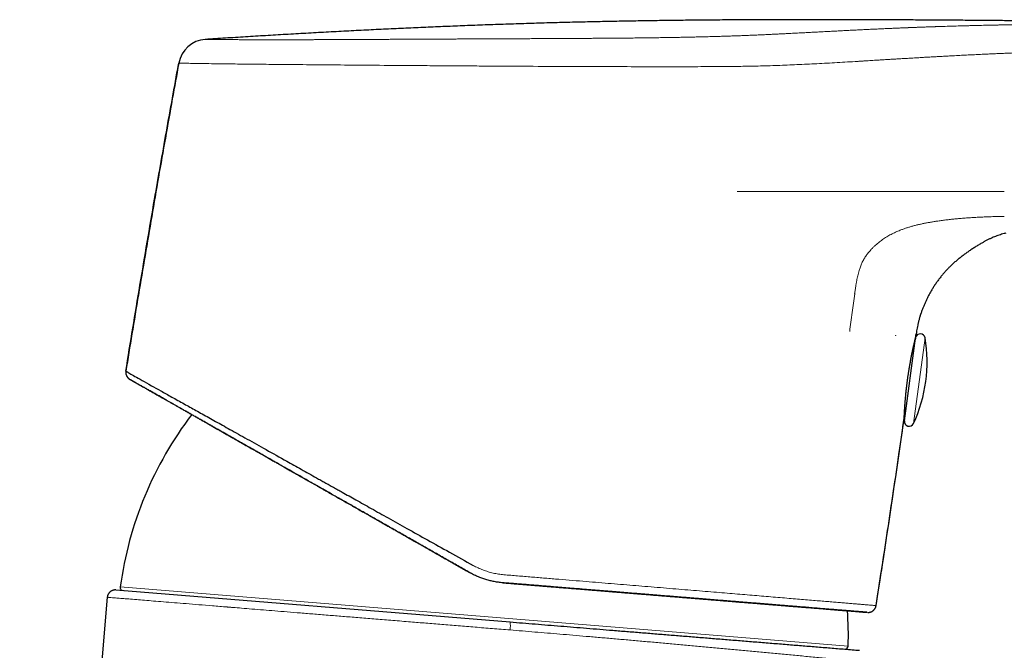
# Model space of a CAD drawing. Header units: millimetres. Extents: x 8 to 532, y 12 to 403.
# Tile 44 of 45: x 399 to 460, y 364 to 403. Entities that reach past the tile are written whole.
import ezdxf

# ---------------------------------------------------------------- set-up
doc = ezdxf.new("R2010")
doc.units = ezdxf.units.MM

msp = doc.modelspace()

# ---------------------------------------------------------------- linework, layer by layer
at = {"color": 7, "linetype": 'Continuous', "lineweight": 30}
for p, q in [((410.089, 401.917), (410.089, 401.917)), ((408.417, 400.351), (408.434, 400.443)), ((454.648, 384.65), (454.707, 384.833)), ((453.669, 378.116), (454.363, 383.285)), ((454.37, 383.313), (454.377, 383.36)), ((454.379, 383.36), (454.376, 383.361)), ((454.379, 383.36), (454.376, 383.341)), ((454.379, 383.36), (454.388, 383.43)), ((405.37, 380.711), (405.37, 380.711)), ((405.37, 380.711), (405.375, 380.708)), ((405.379, 380.705), (405.38, 380.705)), ((405.389, 380.7), (405.384, 380.703)), ((405.402, 380.693), (405.408, 380.69)), ((403.978, 367.108), (398.516, 304.683)), ((404.516, 367.562), (429.089, 365.566)), ((451.904, 366.578), (451.907, 366.597)), ((451.366, 366.164), (451.362, 366.165)), ((451.384, 366.163), (451.384, 366.164)), ((451.39, 366.163), (451.389, 366.163))]:
    msp.add_line(p, q, dxfattribs=at)
at = {"color": 8, "linetype": 'Continuous', "lineweight": 0}
for p, q in [((454.708, 384.837), (454.66, 384.689)), ((454.238, 377.949), (454.956, 383.296)), ((454.389, 383.43), (454.379, 383.36)), ((454.379, 383.36), (454.379, 383.36)), ((405.133, 381.22), (405.133, 381.177)), ((405.271, 380.791), (405.379, 380.705)), ((450.169, 364.065), (404.783, 367.752))]:
    msp.add_line(p, q, dxfattribs=at)
at = {"color": 7, "linetype": 'Continuous', "lineweight": 30, "flags": 128}
msp.add_lwpolyline([(454.375, 383.338), (454.374, 383.334), (454.37, 383.322)], dxfattribs=at)
at = {"color": 7, "linetype": 'Continuous', "lineweight": 30}
for centre, radius, start, end in [((410.205, 400.121), 1.8, 93.69744, 169.69847), ((446.087, 381.765), 9, 334.91406, 9.79725), ((454.046, 383.18), 0.3, 328.2671, 352.35566), ((454.66, 383.245), 0.3, 9.79725, 161.33935), ((427.377, 364.687), 22.8, 142.68898, 172.27464), ((-536.163, 520.552), 999.997, 351.143079, 351.819968), ((453.391, 378.301), 0.3, 352.35566, 23.58816), ((453.966, 378.076), 0.3, 172.35566, 334.91406), ((404.981, 367.725), 0.2, 172.31227, 265.35566), ((427.377, 364.687), 22.8, 358.43662, 3.96966), ((449.969, 364.07), 0.2, 265.35566, 358.39905)]:
    msp.add_arc(centre, radius, start, end, dxfattribs=at)
at = {"color": 8, "linetype": 'Continuous', "lineweight": 0}
msp.add_arc((427.325, 365.332), 1.78, 351.34561, 7.54532, dxfattribs=at)
at = {"color": 7, "linetype": 'Continuous', "lineweight": 30}
for points, knots in [([(516.443, 402.982), (516.203, 402.982), (515.493, 402.981), (514.31, 402.98), (512.893, 402.978), (511.469, 402.976), (510.037, 402.973), (508.626, 402.971), (507.236, 402.968), (505.866, 402.965), (504.489, 402.961), (503.104, 402.958), (501.79, 402.955), (500.548, 402.952), (499.377, 402.949), (498.2, 402.947), (497.017, 402.944), (495.829, 402.942), (494.657, 402.94), (493.502, 402.938), (492.364, 402.936), (491.22, 402.935), (490.07, 402.934), (488.948, 402.933), (487.856, 402.933), (486.793, 402.933), (485.725, 402.934), (484.65, 402.934), (483.57, 402.936), (482.483, 402.937), (481.42, 402.939), (480.382, 402.942), (479.368, 402.945), (478.348, 402.948), (477.322, 402.952), (476.29, 402.957), (475.252, 402.962), (474.207, 402.968), (473.155, 402.974), (472.096, 402.981), (471.03, 402.989), (469.956, 402.997), (468.896, 403.006), (467.851, 403.015), (466.819, 403.024), (465.781, 403.034), (464.737, 403.044), (463.682, 403.053), (462.616, 403.063), (461.54, 403.073), (460.457, 403.083), (459.368, 403.093), (458.273, 403.102), (457.172, 403.11), (456.064, 403.119), (454.933, 403.126), (453.778, 403.133), (452.598, 403.139), (451.412, 403.144), (450.22, 403.147), (449.022, 403.15), (447.817, 403.151), (446.606, 403.15), (445.39, 403.147), (444.168, 403.142), (442.939, 403.135), (441.706, 403.126), (440.49, 403.115), (439.294, 403.101), (438.116, 403.086), (436.934, 403.067), (435.747, 403.046), (434.532, 403.022), (433.289, 402.993), (432.017, 402.961), (430.741, 402.925), (429.461, 402.885), (428.175, 402.842), (426.91, 402.795), (425.665, 402.747), (424.44, 402.697), (423.21, 402.643), (421.976, 402.587), (420.737, 402.527), (419.494, 402.465), (418.245, 402.4), (416.991, 402.332), (415.732, 402.262), (414.475, 402.189), (413.221, 402.114), (411.968, 402.037), (410.924, 401.971), (410.298, 401.931), (410.092, 401.917)], [0, 0, 0, 0, 0.006777, 0.020034, 0.033355, 0.046742, 0.060196, 0.073719, 0.086533, 0.099411, 0.112356, 0.125368, 0.13845, 0.149407, 0.160415, 0.171477, 0.182593, 0.193765, 0.204994, 0.215637, 0.226335, 0.237089, 0.247901, 0.258773, 0.26871, 0.2787, 0.288744, 0.298844, 0.309001, 0.319217, 0.329494, 0.33897, 0.3485, 0.358086, 0.367728, 0.37743, 0.387193, 0.397017, 0.406905, 0.41686, 0.426881, 0.436971, 0.447128, 0.456767, 0.466466, 0.476224, 0.486042, 0.495918, 0.505977, 0.516095, 0.526273, 0.53651, 0.546805, 0.557158, 0.567569, 0.578036, 0.589062, 0.60015, 0.611298, 0.622505, 0.633771, 0.645094, 0.656475, 0.667911, 0.679402, 0.690947, 0.702544, 0.714193, 0.725222, 0.736294, 0.747409, 0.758565, 0.769761, 0.781677, 0.793636, 0.805636, 0.81768, 0.829768, 0.841902, 0.853384, 0.864909, 0.876478, 0.888091, 0.899749, 0.911455, 0.923208, 0.935011, 0.946864, 0.95877, 0.970514, 0.982312, 0.994164, 1, 1, 1, 1]), ([(405.133, 381.22), (405.278, 382.114), (405.569, 383.902), (406.014, 386.583), (406.466, 389.263), (406.892, 391.75), (407.291, 394.045), (407.662, 396.148), (408.037, 398.25), (408.29, 399.651), (408.417, 400.351)], [0, 0, 0, 0, 0.140003, 0.280007, 0.420009, 0.560009, 0.670008, 0.780006, 0.890003, 1, 1, 1, 1]), ([(408.436, 400.443), (408.301, 399.697), (408.019, 398.138), (407.596, 395.764), (407.167, 393.321), (406.744, 390.877), (406.328, 388.432), (405.917, 385.987), (405.519, 383.581), (405.26, 381.99), (405.135, 381.215)], [0, 0, 0, 0, 0.116586, 0.243697, 0.37081, 0.497923, 0.625039, 0.752156, 0.879273, 1, 1, 1, 1]), ([(459.994, 389.825), (459.957, 389.816), (459.868, 389.795), (459.729, 389.756), (459.578, 389.709), (459.429, 389.657), (459.282, 389.602), (459.131, 389.538), (458.975, 389.465), (458.814, 389.384), (458.656, 389.299), (458.479, 389.2), (458.285, 389.085), (458.074, 388.954), (457.868, 388.82), (457.667, 388.683), (457.47, 388.543), (457.279, 388.401), (457.093, 388.255), (456.912, 388.106), (456.738, 387.953), (456.571, 387.796), (456.411, 387.637), (456.258, 387.476), (456.112, 387.31), (455.968, 387.138), (455.826, 386.957), (455.688, 386.769), (455.557, 386.578), (455.434, 386.384), (455.317, 386.188), (455.209, 385.995), (455.11, 385.803), (455.019, 385.615), (454.934, 385.425), (454.855, 385.235), (454.782, 385.045), (454.733, 384.912), (454.71, 384.842), (454.708, 384.837)], [0, 0, 0, 0, 0.015208, 0.036378, 0.057396, 0.07826, 0.098968, 0.119532, 0.143599, 0.16749, 0.191194, 0.214705, 0.247956, 0.280839, 0.313389, 0.345623, 0.377548, 0.409162, 0.440469, 0.471477, 0.502203, 0.532665, 0.562343, 0.591794, 0.621033, 0.650072, 0.681211, 0.712123, 0.742803, 0.773241, 0.803428, 0.833356, 0.86133, 0.889062, 0.916556, 0.943813, 0.970834, 0.997617, 1, 1, 1, 1]), ([(454.66, 384.689), (454.657, 384.68), (454.634, 384.609), (454.595, 384.474), (454.545, 384.284), (454.502, 384.096), (454.465, 383.909), (454.433, 383.725), (454.408, 383.565), (454.394, 383.467), (454.389, 383.43)], [0, 0, 0, 0, 0.020658, 0.174534, 0.326846, 0.477588, 0.624131, 0.769188, 0.912722, 1, 1, 1, 1]), ([(453.66, 378.268), (453.66, 378.269), (453.66, 378.269), (453.66, 378.276), (453.661, 378.286), (453.661, 378.302), (453.662, 378.323), (453.663, 378.349), (453.664, 378.381), (453.666, 378.418), (453.667, 378.449), (453.668, 378.468), (453.668, 378.473), (453.669, 378.479), (453.669, 378.484), (453.669, 378.49), (453.669, 378.496), (453.67, 378.509), (453.671, 378.53), (453.673, 378.56), (453.674, 378.59), (453.676, 378.621), (453.678, 378.655), (453.68, 378.691), (453.682, 378.73), (453.684, 378.771), (453.686, 378.81), (453.688, 378.845), (453.69, 378.877), (453.692, 378.905), (453.694, 378.93), (453.695, 378.952), (453.696, 378.972), (453.697, 378.989), (453.698, 379.003), (453.698, 379.011), (453.699, 379.015), (453.699, 379.016), (453.699, 379.016), (453.699, 379.016), (453.699, 379.017), (453.699, 379.018), (453.699, 379.021), (453.699, 379.025), (453.7, 379.031), (453.701, 379.044), (453.702, 379.065), (453.705, 379.104), (453.709, 379.156), (453.713, 379.215), (453.718, 379.287), (453.725, 379.375), (453.734, 379.474), (453.742, 379.57), (453.75, 379.662), (453.759, 379.752), (453.766, 379.826), (453.772, 379.884), (453.777, 379.926), (453.781, 379.968), (453.786, 380.011), (453.79, 380.054), (453.795, 380.097), (453.803, 380.165), (453.814, 380.259), (453.828, 380.375), (453.842, 380.488), (453.856, 380.596), (453.87, 380.704), (453.883, 380.8), (453.895, 380.884), (453.906, 380.957), (453.917, 381.03), (453.928, 381.105), (453.94, 381.181), (453.952, 381.258), (453.967, 381.346), (453.983, 381.446), (454.002, 381.556), (454.021, 381.667), (454.035, 381.744), (454.043, 381.789), (454.045, 381.8), (454.047, 381.811), (454.049, 381.823), (454.052, 381.835), (454.057, 381.864), (454.065, 381.908), (454.076, 381.968), (454.087, 382.021), (454.096, 382.067), (454.103, 382.107), (454.111, 382.147), (454.12, 382.19), (454.128, 382.234), (454.139, 382.286), (454.15, 382.342), (454.162, 382.399), (454.173, 382.45), (454.182, 382.494), (454.19, 382.531), (454.197, 382.563), (454.202, 382.586), (454.205, 382.601), (454.207, 382.611), (454.21, 382.621), (454.212, 382.63), (454.214, 382.64), (454.216, 382.649), (454.218, 382.659), (454.223, 382.684), (454.232, 382.723), (454.243, 382.772), (454.254, 382.82), (454.264, 382.867), (454.275, 382.914), (454.286, 382.962), (454.297, 383.009), (454.308, 383.056), (454.318, 383.098), (454.325, 383.127), (454.33, 383.146), (454.333, 383.157), (454.335, 383.168), (454.338, 383.178), (454.34, 383.188), (454.343, 383.202), (454.347, 383.219), (454.353, 383.244), (454.359, 383.269), (454.365, 383.291), (454.367, 383.301), (454.368, 383.305)], [0, 0, 0, 0, 0.013084, 0.026551, 0.040401, 0.054633, 0.069249, 0.083977, 0.099074, 0.114541, 0.130378, 0.132203, 0.134015, 0.135815, 0.137601, 0.139375, 0.141136, 0.142884, 0.152268, 0.160318, 0.168058, 0.176868, 0.185239, 0.19317, 0.203103, 0.212248, 0.220605, 0.228173, 0.23437, 0.239915, 0.244809, 0.249051, 0.252641, 0.256214, 0.258768, 0.260304, 0.260691, 0.260788, 0.260813, 0.26082, 0.260822, 0.261269, 0.26162, 0.262247, 0.263364, 0.265353, 0.26889, 0.275157, 0.286189, 0.295868, 0.305385, 0.321979, 0.338058, 0.35198, 0.365493, 0.378596, 0.391289, 0.397189, 0.403083, 0.408972, 0.414856, 0.420735, 0.426608, 0.432477, 0.448588, 0.464661, 0.47898, 0.49327, 0.50753, 0.521761, 0.531084, 0.540599, 0.550309, 0.560212, 0.570309, 0.580599, 0.591083, 0.605815, 0.620913, 0.636378, 0.652211, 0.653802, 0.65543, 0.657094, 0.658796, 0.660535, 0.662311, 0.671179, 0.67979, 0.689055, 0.694881, 0.700939, 0.707228, 0.71375, 0.720932, 0.72838, 0.73899, 0.748646, 0.757347, 0.765093, 0.771884, 0.77772, 0.782602, 0.784475, 0.786342, 0.788202, 0.790055, 0.791902, 0.793742, 0.795575, 0.797401, 0.808725, 0.818611, 0.828285, 0.839524, 0.850462, 0.861099, 0.874874, 0.88811, 0.900806, 0.912964, 0.916956, 0.920939, 0.924912, 0.928874, 0.932827, 0.936769, 0.946023, 0.95522, 0.971506, 0.987617, 1, 1, 1, 1]), ([(454.362, 383.278), (454.359, 383.267), (454.354, 383.245), (454.342, 383.197), (454.333, 383.158), (454.327, 383.135), (454.327, 383.134)], [0, 0, 0, 0, 0.312128, 0.648715, 0.989519, 1, 1, 1, 1]), ([(454.383, 383.395), (454.39, 383.441), (454.396, 383.489), (454.404, 383.537), (454.404, 383.538)], [0, 0, 0, 0, 0.980032, 1, 1, 1, 1]), ([(405.138, 381.221), (405.136, 381.208), (405.132, 381.181), (405.13, 381.143), (405.132, 381.101), (405.136, 381.057), (405.145, 381.016), (405.155, 380.984), (405.164, 380.958), (405.173, 380.935), (405.184, 380.913), (405.198, 380.886), (405.218, 380.855), (405.243, 380.822), (405.268, 380.793), (405.292, 380.771), (405.307, 380.757), (405.317, 380.748), (405.323, 380.744), (405.33, 380.739), (405.338, 380.733), (405.348, 380.726), (405.36, 380.718), (405.368, 380.712), (405.372, 380.71)], [0, 0, 0, 0, 0.063521, 0.124036, 0.181132, 0.259704, 0.329075, 0.377457, 0.419269, 0.456605, 0.49447, 0.533031, 0.598782, 0.66626, 0.731563, 0.776363, 0.817577, 0.827597, 0.839809, 0.855575, 0.87546, 0.908821, 0.950288, 1, 1, 1, 1]), ([(405.149, 381.21), (405.159, 381.205), (405.182, 381.191), (405.364, 381.084), (405.678, 380.904), (406.127, 380.648), (406.676, 380.339), (407.303, 379.989), (407.984, 379.61), (408.609, 379.263), (409.126, 378.976), (409.502, 378.767), (409.894, 378.549), (410.303, 378.321), (410.728, 378.085), (411.168, 377.838), (411.813, 377.478), (412.702, 376.979), (413.881, 376.318), (415.015, 375.683), (416.073, 375.091), (416.788, 374.691), (417.283, 374.414), (417.545, 374.268), (417.809, 374.12), (418.076, 373.971), (418.347, 373.819), (418.811, 373.56), (419.503, 373.171), (420.46, 372.634), (421.522, 372.038), (422.69, 371.384), (423.964, 370.673), (425.342, 369.903), (426.299, 369.369), (426.793, 369.092)], [0, 0, 0, 0, 0.03551, 0.083868, 0.132798, 0.182329, 0.232498, 0.274827, 0.317638, 0.360936, 0.379646, 0.398449, 0.417348, 0.436345, 0.455444, 0.474648, 0.493959, 0.537328, 0.582423, 0.629257, 0.661132, 0.693779, 0.702458, 0.711191, 0.719978, 0.728819, 0.737714, 0.746663, 0.774338, 0.804861, 0.838227, 0.874429, 0.913454, 0.955305, 1, 1, 1, 1]), ([(405.389, 380.7), (405.39, 380.699), (405.392, 380.698), (405.396, 380.696), (405.399, 380.694)], [0, 0, 0, 0, 0.449207, 1, 1, 1, 1]), ([(405.403, 380.692), (405.408, 380.689), (405.419, 380.683), (405.438, 380.672), (405.46, 380.659), (405.485, 380.645), (405.512, 380.63), (405.54, 380.614), (405.569, 380.597), (405.599, 380.58), (405.631, 380.563), (405.663, 380.544), (405.697, 380.525), (405.734, 380.504), (405.774, 380.481), (405.818, 380.456), (405.862, 380.431), (405.907, 380.405), (405.95, 380.381), (405.989, 380.358), (406.026, 380.338), (406.063, 380.317), (406.101, 380.295), (406.158, 380.262), (406.237, 380.217), (406.341, 380.158), (406.45, 380.096), (406.565, 380.031), (406.685, 379.962), (406.808, 379.892), (406.934, 379.821), (407.062, 379.748), (407.195, 379.672), (407.333, 379.594), (407.476, 379.512), (407.624, 379.428), (407.778, 379.34), (407.936, 379.251), (408.098, 379.158), (408.265, 379.063), (408.435, 378.966), (408.616, 378.864), (408.807, 378.755), (409.009, 378.64), (409.215, 378.523), (409.426, 378.402), (409.63, 378.286), (409.827, 378.174), (410.017, 378.066), (410.212, 377.955), (410.412, 377.842), (410.617, 377.725), (410.824, 377.607), (411.031, 377.489), (411.239, 377.371), (411.452, 377.249), (411.67, 377.126), (411.86, 377.017), (412.021, 376.926), (412.151, 376.852), (412.282, 376.777), (412.416, 376.701), (412.55, 376.625), (412.686, 376.548), (412.82, 376.471), (412.964, 376.389), (413.117, 376.302), (413.278, 376.211), (413.435, 376.121), (413.588, 376.034), (413.738, 375.948), (413.884, 375.865), (414.026, 375.785), (414.164, 375.706), (414.298, 375.63), (414.419, 375.561), (414.527, 375.5), (414.623, 375.445), (414.716, 375.392), (414.806, 375.341), (414.897, 375.289), (414.991, 375.236), (415.091, 375.179), (415.195, 375.12), (415.303, 375.058), (415.416, 374.994), (415.532, 374.928), (415.65, 374.861), (415.769, 374.793), (415.893, 374.723), (416.021, 374.65), (416.153, 374.574), (416.29, 374.497), (416.431, 374.416), (416.577, 374.333), (416.726, 374.248), (416.88, 374.161), (417.037, 374.072), (417.197, 373.98), (417.362, 373.887), (417.578, 373.764), (417.845, 373.612), (418.162, 373.431), (418.479, 373.251), (418.796, 373.07), (419.113, 372.89), (419.429, 372.711), (419.736, 372.536), (420.034, 372.366), (420.323, 372.202), (420.611, 372.039), (420.898, 371.875), (421.185, 371.712), (421.446, 371.564), (421.683, 371.43), (421.898, 371.307), (422.119, 371.182), (422.347, 371.052), (422.581, 370.919), (422.817, 370.785), (423.054, 370.65), (423.293, 370.514), (423.537, 370.376), (423.786, 370.234), (424.042, 370.088), (424.302, 369.94), (424.569, 369.788), (424.841, 369.633), (425.119, 369.475), (425.4, 369.315), (425.685, 369.153), (425.973, 368.988), (426.267, 368.821), (426.464, 368.709), (426.564, 368.652)], [0, 0, 0, 0, 0.008168, 0.016171, 0.024011, 0.031687, 0.0392, 0.046549, 0.053142, 0.059598, 0.065916, 0.072097, 0.078141, 0.084047, 0.090953, 0.097661, 0.104171, 0.110483, 0.116596, 0.12126, 0.125814, 0.130351, 0.134888, 0.139423, 0.150352, 0.161274, 0.172189, 0.183096, 0.193994, 0.204881, 0.215136, 0.22538, 0.235614, 0.245839, 0.256054, 0.266428, 0.276776, 0.2871, 0.297402, 0.307684, 0.317946, 0.328191, 0.339442, 0.350677, 0.361894, 0.373092, 0.384271, 0.393653, 0.40313, 0.412699, 0.422357, 0.432103, 0.441938, 0.451291, 0.460721, 0.470228, 0.479813, 0.489474, 0.494987, 0.500524, 0.506088, 0.511679, 0.517296, 0.522931, 0.528476, 0.533904, 0.540559, 0.547027, 0.55331, 0.559405, 0.565313, 0.571033, 0.576566, 0.581909, 0.587065, 0.592031, 0.5958, 0.599453, 0.602988, 0.606407, 0.609713, 0.613284, 0.617009, 0.620891, 0.624928, 0.62912, 0.633468, 0.63771, 0.642089, 0.646607, 0.651262, 0.656054, 0.660984, 0.666051, 0.671254, 0.676594, 0.682071, 0.687583, 0.693226, 0.699002, 0.704885, 0.715902, 0.726842, 0.737707, 0.748497, 0.759215, 0.769863, 0.780441, 0.790078, 0.799659, 0.809185, 0.818656, 0.828071, 0.837437, 0.84424, 0.851232, 0.858413, 0.865781, 0.873338, 0.881083, 0.888557, 0.896197, 0.904003, 0.911975, 0.920112, 0.928414, 0.93688, 0.94551, 0.954303, 0.963259, 0.972212, 0.98132, 0.990583, 1, 1, 1, 1]), ([(426.564, 368.649), (426.444, 368.718), (426.202, 368.855), (425.841, 369.061), (425.479, 369.266), (425.118, 369.472), (424.76, 369.676), (424.404, 369.878), (424.051, 370.079), (423.699, 370.28), (423.345, 370.481), (422.989, 370.684), (422.633, 370.886), (422.277, 371.089), (421.923, 371.29), (421.571, 371.491), (421.22, 371.69), (420.871, 371.889), (420.524, 372.087), (420.178, 372.283), (419.835, 372.479), (419.494, 372.673), (419.155, 372.866), (418.818, 373.057), (418.493, 373.243), (418.179, 373.421), (417.876, 373.593), (417.575, 373.765), (417.277, 373.935), (416.98, 374.103), (416.676, 374.276), (416.366, 374.453), (416.05, 374.633), (415.736, 374.811), (415.425, 374.988), (415.117, 375.164), (414.813, 375.337), (414.519, 375.504), (414.238, 375.664), (413.967, 375.818), (413.7, 375.97), (413.436, 376.121), (413.175, 376.269), (412.917, 376.416), (412.662, 376.561), (412.411, 376.704), (412.164, 376.844), (411.92, 376.983), (411.679, 377.12), (411.446, 377.253), (411.221, 377.381), (411.004, 377.505), (410.789, 377.627), (410.579, 377.747), (410.36, 377.871), (410.135, 377.999), (409.904, 378.131), (409.678, 378.259), (409.456, 378.385), (409.24, 378.508), (409.029, 378.628), (408.83, 378.742), (408.641, 378.849), (408.462, 378.951), (408.288, 379.05), (408.119, 379.146), (407.954, 379.24), (407.794, 379.331), (407.639, 379.419), (407.489, 379.505), (407.344, 379.587), (407.204, 379.667), (407.068, 379.744), (406.94, 379.817), (406.819, 379.886), (406.705, 379.951), (406.595, 380.013), (406.49, 380.073), (406.388, 380.132), (406.288, 380.188), (406.191, 380.243), (406.1, 380.295), (406.014, 380.344), (405.934, 380.39), (405.86, 380.432), (405.792, 380.47), (405.731, 380.505), (405.675, 380.537), (405.623, 380.567), (405.577, 380.593), (405.535, 380.617), (405.498, 380.638), (405.466, 380.656), (405.439, 380.671), (405.422, 380.681), (405.414, 380.686), (405.412, 380.687)], [0, 0, 0, 0, 0.011423, 0.022854, 0.034291, 0.045733, 0.05718, 0.068427, 0.079675, 0.090925, 0.102177, 0.113657, 0.125137, 0.136614, 0.148088, 0.159558, 0.17102, 0.182474, 0.193919, 0.205351, 0.216774, 0.228188, 0.239595, 0.250997, 0.262396, 0.272844, 0.283292, 0.293742, 0.304195, 0.314652, 0.325114, 0.336535, 0.347962, 0.359394, 0.370829, 0.382267, 0.393706, 0.405144, 0.415628, 0.426108, 0.436584, 0.447054, 0.457517, 0.467973, 0.478424, 0.488872, 0.49932, 0.509771, 0.520227, 0.53069, 0.540563, 0.550443, 0.56033, 0.570223, 0.580122, 0.591584, 0.603051, 0.614519, 0.625985, 0.637444, 0.648892, 0.660325, 0.670792, 0.681248, 0.691695, 0.702135, 0.71257, 0.723001, 0.73343, 0.74386, 0.754291, 0.764726, 0.775167, 0.785616, 0.795475, 0.80534, 0.815212, 0.825089, 0.83497, 0.845454, 0.855941, 0.866431, 0.876921, 0.887412, 0.897903, 0.907793, 0.917681, 0.927567, 0.937451, 0.947334, 0.957215, 0.967095, 0.976975, 0.986853, 0.996731, 1, 1, 1, 1]), ([(451.908, 366.585), (452.024, 367.331), (452.266, 368.89), (452.627, 371.265), (452.993, 373.707), (453.338, 376.048), (453.558, 377.575), (453.66, 378.286)], [0, 0, 0, 0, 0.1914178, 0.4001632, 0.6089093, 0.8176566, 1, 1, 1, 1]), ([(453.661, 378.285), (453.661, 378.284), (453.66, 378.277), (453.66, 378.271), (453.66, 378.269), (453.66, 378.268)], [0, 0, 0, 0, 0.077951, 0.548736, 1, 1, 1, 1]), ([(428.632, 368.011), (428.545, 368.02), (428.368, 368.037), (428.105, 368.08), (427.842, 368.137), (427.58, 368.209), (427.32, 368.296), (427.063, 368.398), (426.81, 368.514), (426.646, 368.604), (426.564, 368.649)], [0, 0, 0, 0, 0.121285, 0.243608, 0.366982, 0.491418, 0.616927, 0.74352, 0.871207, 1, 1, 1, 1]), ([(451.346, 366.166), (451.345, 366.166), (451.339, 366.166), (451.321, 366.168), (451.292, 366.17), (451.255, 366.173), (451.212, 366.177), (451.162, 366.181), (451.106, 366.185), (451.043, 366.19), (450.973, 366.196), (450.897, 366.202), (450.814, 366.209), (450.724, 366.216), (450.628, 366.224), (450.526, 366.232), (450.417, 366.241), (450.302, 366.251), (450.18, 366.261), (450.052, 366.271), (449.918, 366.282), (449.778, 366.293), (449.635, 366.305), (449.49, 366.317), (449.345, 366.328), (449.194, 366.341), (449.038, 366.353), (448.876, 366.367), (448.705, 366.38), (448.522, 366.395), (448.329, 366.411), (448.129, 366.427), (447.924, 366.444), (447.713, 366.461), (447.496, 366.479), (447.28, 366.496), (447.066, 366.514), (446.853, 366.531), (446.636, 366.548), (446.415, 366.566), (446.189, 366.585), (445.959, 366.603), (445.725, 366.623), (445.486, 366.642), (445.243, 366.662), (444.995, 366.682), (444.743, 366.702), (444.491, 366.723), (444.239, 366.743), (443.989, 366.764), (443.735, 366.784), (443.478, 366.805), (443.203, 366.827), (442.911, 366.851), (442.601, 366.876), (442.287, 366.902), (441.969, 366.928), (441.647, 366.954), (441.322, 366.98), (441.002, 367.006), (440.688, 367.032), (440.381, 367.057), (440.071, 367.082), (439.757, 367.107), (439.441, 367.133), (439.121, 367.159), (438.799, 367.185), (438.474, 367.212), (438.145, 367.238), (437.815, 367.265), (437.481, 367.292), (437.151, 367.319), (436.826, 367.345), (436.505, 367.372), (436.181, 367.398), (435.856, 367.424), (435.523, 367.451), (435.181, 367.479), (434.83, 367.508), (434.478, 367.536), (434.124, 367.565), (433.769, 367.594), (433.419, 367.622), (433.074, 367.65), (432.735, 367.678), (432.396, 367.705), (432.055, 367.733), (431.7, 367.762), (431.331, 367.792), (430.948, 367.823), (430.563, 367.854), (430.178, 367.885), (429.793, 367.917), (429.407, 367.948), (429.02, 367.98), (428.762, 368.001), (428.632, 368.011)], [0, 0, 0, 0, 0.000797, 0.012259, 0.023714, 0.034959, 0.046198, 0.057429, 0.068653, 0.080098, 0.091533, 0.10296, 0.114378, 0.125788, 0.137191, 0.148589, 0.159982, 0.171372, 0.182758, 0.194143, 0.205527, 0.216912, 0.228297, 0.238737, 0.249181, 0.259631, 0.270089, 0.280557, 0.291037, 0.30248, 0.31393, 0.325381, 0.336826, 0.348262, 0.359682, 0.371087, 0.381528, 0.391958, 0.402378, 0.412789, 0.423193, 0.433591, 0.44399, 0.454393, 0.464804, 0.475227, 0.485668, 0.496127, 0.506002, 0.515887, 0.52578, 0.535678, 0.545579, 0.557034, 0.568485, 0.579927, 0.591357, 0.60277, 0.614163, 0.625536, 0.635947, 0.64635, 0.656749, 0.66715, 0.677556, 0.687971, 0.698394, 0.708824, 0.719261, 0.729703, 0.740151, 0.750603, 0.760461, 0.770322, 0.780186, 0.790052, 0.799919, 0.810385, 0.820852, 0.831319, 0.841785, 0.85225, 0.862713, 0.872576, 0.882437, 0.892296, 0.902153, 0.912009, 0.923008, 0.934005, 0.945003, 0.956, 0.966998, 0.977997, 0.988998, 1, 1, 1, 1]), ([(428.634, 368.013), (428.73, 368.005), (428.92, 367.989), (429.202, 367.967), (429.477, 367.944), (429.747, 367.922), (430.011, 367.9), (430.265, 367.88), (430.508, 367.86), (430.74, 367.841), (430.968, 367.823), (431.19, 367.804), (431.415, 367.786), (431.643, 367.768), (431.873, 367.749), (432.096, 367.731), (432.312, 367.713), (432.522, 367.696), (432.726, 367.679), (432.923, 367.663), (433.114, 367.648), (433.299, 367.633), (433.477, 367.618), (433.649, 367.604), (433.814, 367.591), (433.974, 367.578), (434.127, 367.565), (434.273, 367.553), (434.416, 367.542), (434.555, 367.531), (434.688, 367.52), (434.816, 367.509), (434.936, 367.5), (435.05, 367.49), (435.15, 367.482), (435.237, 367.475), (435.312, 367.469), (435.382, 367.463), (435.449, 367.458), (435.512, 367.453), (435.572, 367.448), (435.647, 367.442), (435.74, 367.434), (435.854, 367.425), (435.976, 367.415), (436.106, 367.405), (436.245, 367.393), (436.391, 367.382), (436.541, 367.369), (436.698, 367.357), (436.86, 367.343), (437.028, 367.33), (437.202, 367.316), (437.38, 367.301), (437.563, 367.286), (437.75, 367.271), (437.941, 367.255), (438.137, 367.239), (438.368, 367.221), (438.631, 367.199), (438.922, 367.175), (439.209, 367.152), (439.492, 367.129), (439.768, 367.107), (440.038, 367.085), (440.302, 367.063), (440.562, 367.042), (440.833, 367.02), (441.116, 366.997), (441.41, 366.973), (441.698, 366.95), (441.98, 366.927), (442.257, 366.904), (442.548, 366.881), (442.851, 366.856), (443.166, 366.83), (443.475, 366.805), (443.777, 366.781), (444.071, 366.757), (444.357, 366.734), (444.634, 366.711), (444.905, 366.689), (445.162, 366.668), (445.407, 366.648), (445.641, 366.629), (445.869, 366.611), (446.093, 366.593), (446.313, 366.575), (446.529, 366.557), (446.748, 366.539), (446.97, 366.521), (447.194, 366.503), (447.412, 366.486), (447.626, 366.468), (447.834, 366.451), (448.037, 366.435), (448.234, 366.419), (448.427, 366.403), (448.615, 366.388), (448.798, 366.373), (448.976, 366.359), (449.147, 366.345), (449.314, 366.331), (449.47, 366.318), (449.617, 366.306), (449.755, 366.295), (449.888, 366.284), (450.008, 366.275), (450.114, 366.266), (450.208, 366.258), (450.299, 366.251), (450.391, 366.244), (450.482, 366.236), (450.573, 366.229), (450.659, 366.222), (450.738, 366.215), (450.812, 366.209), (450.884, 366.203), (450.952, 366.198), (451.017, 366.193), (451.064, 366.189), (451.097, 366.186), (451.118, 366.184), (451.139, 366.183), (451.16, 366.181), (451.181, 366.179), (451.203, 366.178), (451.225, 366.176), (451.248, 366.174), (451.27, 366.172), (451.29, 366.17), (451.309, 366.169), (451.327, 366.168), (451.342, 366.166), (451.351, 366.166), (451.355, 366.165)], [0, 0, 0, 0, 0.008164, 0.016168, 0.024012, 0.031696, 0.039221, 0.046586, 0.053384, 0.060042, 0.066558, 0.072932, 0.079166, 0.085957, 0.092572, 0.099012, 0.105277, 0.111366, 0.11728, 0.123019, 0.128582, 0.133971, 0.139184, 0.144221, 0.149083, 0.15377, 0.15828, 0.162615, 0.166774, 0.170943, 0.174919, 0.178701, 0.182291, 0.185687, 0.18889, 0.191248, 0.193488, 0.195612, 0.197619, 0.199509, 0.201283, 0.202997, 0.206264, 0.209698, 0.213297, 0.217338, 0.221569, 0.225991, 0.230603, 0.235405, 0.240398, 0.24558, 0.250951, 0.256512, 0.262263, 0.268094, 0.274108, 0.280303, 0.28668, 0.296136, 0.305531, 0.314845, 0.324079, 0.333232, 0.342147, 0.350989, 0.359761, 0.368468, 0.378749, 0.388944, 0.399056, 0.409083, 0.419022, 0.428904, 0.440715, 0.452467, 0.464156, 0.475778, 0.48733, 0.498601, 0.509797, 0.520912, 0.531947, 0.542092, 0.552175, 0.562227, 0.572278, 0.58233, 0.592389, 0.602455, 0.613537, 0.624631, 0.635737, 0.646858, 0.657994, 0.669142, 0.680296, 0.691489, 0.702775, 0.71415, 0.725404, 0.73674, 0.74816, 0.759666, 0.770179, 0.780767, 0.791431, 0.802171, 0.810665, 0.819206, 0.827717, 0.836143, 0.846061, 0.855859, 0.865536, 0.875093, 0.88453, 0.893848, 0.904143, 0.91429, 0.924287, 0.928182, 0.932178, 0.936314, 0.940589, 0.945004, 0.949557, 0.955206, 0.961056, 0.967107, 0.973359, 0.979813, 0.986348, 0.993077, 1, 1, 1, 1]), ([(404.516, 367.562), (404.507, 367.563), (404.489, 367.564), (404.466, 367.564), (404.447, 367.563), (404.432, 367.562), (404.414, 367.56), (404.391, 367.557), (404.357, 367.55), (404.318, 367.539), (404.274, 367.522), (404.238, 367.504), (404.208, 367.486), (404.181, 367.468), (404.152, 367.445), (404.12, 367.417), (404.09, 367.383), (404.062, 367.347), (404.038, 367.307), (404.016, 367.262), (403.998, 367.214), (403.984, 367.162), (403.98, 367.126), (403.978, 367.108)], [0, 0, 0, 0, 0.0366231, 0.0669523, 0.0905995, 0.1080492, 0.1249528, 0.1600366, 0.1976587, 0.2571082, 0.3165927, 0.3758116, 0.4113459, 0.4519189, 0.4995264, 0.5540603, 0.6152799, 0.671119, 0.7309729, 0.7943896, 0.8608122, 0.9295902, 1, 1, 1, 1]), ([(451.385, 366.163), (451.39, 366.163), (451.399, 366.162), (451.414, 366.162), (451.427, 366.163), (451.439, 366.163), (451.449, 366.164), (451.458, 366.164), (451.465, 366.165), (451.469, 366.165), (451.473, 366.166), (451.486, 366.168), (451.51, 366.171), (451.544, 366.18), (451.581, 366.191), (451.617, 366.206), (451.653, 366.224), (451.685, 366.243), (451.712, 366.262), (451.736, 366.281), (451.759, 366.302), (451.782, 366.326), (451.806, 366.354), (451.828, 366.384), (451.848, 366.418), (451.868, 366.455), (451.884, 366.497), (451.898, 366.542), (451.903, 366.573), (451.906, 366.589)], [0, 0, 0, 0, 0.054517, 0.101663, 0.141462, 0.173972, 0.199316, 0.217778, 0.224661, 0.230233, 0.234915, 0.239441, 0.277533, 0.319049, 0.364088, 0.411597, 0.458661, 0.504937, 0.541288, 0.576975, 0.612109, 0.651326, 0.696675, 0.738943, 0.784996, 0.834497, 0.887137, 0.942504, 1, 1, 1, 1]), ([(451.375, 366.163), (451.375, 366.163), (451.375, 366.164), (451.372, 366.164), (451.371, 366.164)], [0, 0, 0, 0, 0.8423366, 1, 1, 1, 1]), ([(429.089, 365.566), (429.349, 365.545), (429.871, 365.503), (430.657, 365.439), (431.449, 365.374), (432.247, 365.31), (433.051, 365.244), (433.861, 365.178), (434.678, 365.112), (435.513, 365.044), (436.368, 364.975), (437.243, 364.904), (438.125, 364.832), (439.013, 364.76), (439.907, 364.687), (440.809, 364.614), (441.717, 364.54), (442.632, 364.466), (443.553, 364.391), (444.481, 364.316), (445.416, 364.24), (446.339, 364.165), (447.25, 364.091), (448.15, 364.018), (449.055, 363.944), (449.967, 363.87), (450.576, 363.82), (450.882, 363.796)], [0, 0, 0, 0, 0.035762, 0.071805, 0.108128, 0.144732, 0.181616, 0.21878, 0.256225, 0.29395, 0.333773, 0.373903, 0.414341, 0.455088, 0.496142, 0.537504, 0.579174, 0.621152, 0.663438, 0.706033, 0.748935, 0.792145, 0.833168, 0.874465, 0.916036, 0.957881, 1, 1, 1, 1])]:
    msp.add_open_spline(points, degree=3, knots=knots, dxfattribs=at)
at = {"color": 8, "linetype": 'Continuous', "lineweight": 0}
for points, knots in [([(471.807, 402.833), (471.744, 402.834), (471.621, 402.835), (471.438, 402.836), (471.263, 402.838), (471.094, 402.84), (470.931, 402.841), (470.778, 402.843), (470.634, 402.844), (470.498, 402.845), (470.369, 402.847), (470.246, 402.848), (470.128, 402.849), (470.017, 402.85), (469.911, 402.851), (469.812, 402.852), (469.718, 402.852), (469.641, 402.853), (469.579, 402.854), (469.538, 402.854), (469.513, 402.854), (469.503, 402.854), (469.5, 402.854), (469.497, 402.854), (469.494, 402.854), (469.49, 402.854), (469.451, 402.855), (469.367, 402.855), (469.242, 402.856), (469.11, 402.857), (468.986, 402.858), (468.87, 402.859), (468.762, 402.86), (468.661, 402.861), (468.567, 402.861), (468.479, 402.862), (468.398, 402.862), (468.325, 402.863), (468.258, 402.863), (468.205, 402.864), (468.164, 402.864), (468.134, 402.864), (468.106, 402.864), (468.081, 402.864), (468.058, 402.864), (468.033, 402.865), (467.998, 402.865), (467.95, 402.865), (467.889, 402.865), (467.82, 402.866), (467.742, 402.866), (467.654, 402.867), (467.56, 402.867), (467.459, 402.868), (467.352, 402.868), (467.243, 402.868), (467.132, 402.869), (467.022, 402.869), (466.92, 402.87), (466.827, 402.87), (466.768, 402.87), (466.728, 402.87), (466.709, 402.87), (466.691, 402.87), (466.672, 402.87), (466.653, 402.87), (466.633, 402.871), (466.536, 402.871), (466.358, 402.871), (466.1, 402.872), (465.837, 402.872), (465.571, 402.872), (465.302, 402.872), (465.028, 402.872), (464.749, 402.871), (464.463, 402.87), (464.172, 402.869), (463.938, 402.868), (463.762, 402.868), (463.646, 402.867), (463.533, 402.866), (463.421, 402.866), (463.309, 402.865), (463.182, 402.864), (463.038, 402.863), (462.879, 402.862), (462.713, 402.861), (462.542, 402.859), (462.364, 402.858), (462.185, 402.856), (462.003, 402.854), (461.82, 402.852), (461.632, 402.85), (461.439, 402.848), (461.241, 402.845), (461.038, 402.842), (460.831, 402.839), (460.618, 402.836), (460.401, 402.833), (460.172, 402.829), (459.931, 402.825), (459.687, 402.821), (459.492, 402.817), (459.378, 402.815), (459.335, 402.814), (459.322, 402.814), (459.309, 402.813), (459.295, 402.813), (459.282, 402.813), (459.123, 402.81), (458.82, 402.803), (458.505, 402.796), (458.32, 402.792), (458.267, 402.791), (458.22, 402.79), (458.178, 402.789), (458.137, 402.788), (458.095, 402.787), (458.039, 402.785), (457.967, 402.783), (457.879, 402.781), (457.788, 402.779), (457.694, 402.776), (457.596, 402.774), (457.495, 402.771), (457.406, 402.769), (457.335, 402.767), (457.286, 402.766), (457.242, 402.764), (457.202, 402.763), (457.162, 402.762), (456.991, 402.757), (456.672, 402.748), (456.206, 402.734), (455.874, 402.723), (455.689, 402.717), (455.65, 402.715), (455.609, 402.714), (455.569, 402.713), (455.53, 402.711), (455.49, 402.71), (455.43, 402.708), (455.349, 402.705), (455.242, 402.701), (455.134, 402.698), (455.023, 402.694), (454.915, 402.69), (454.81, 402.686), (454.707, 402.682), (454.61, 402.678), (454.518, 402.675), (454.432, 402.672), (454.352, 402.669), (454.277, 402.666), (454.211, 402.663), (454.151, 402.661), (454.099, 402.659), (454.052, 402.657), (454.01, 402.655), (453.974, 402.654), (453.943, 402.653), (453.922, 402.652), (453.908, 402.651), (453.901, 402.651), (453.893, 402.651), (453.885, 402.65), (453.877, 402.65), (453.869, 402.65), (453.768, 402.646), (453.576, 402.638), (453.294, 402.626), (453.016, 402.614), (452.716, 402.601), (452.394, 402.587), (452.052, 402.571), (451.717, 402.556), (451.388, 402.54), (451.066, 402.524), (450.75, 402.509), (450.489, 402.496), (450.281, 402.485), (450.126, 402.478), (449.972, 402.47), (449.821, 402.462), (449.675, 402.454), (449.471, 402.444), (449.21, 402.43), (448.873, 402.413), (448.525, 402.394), (448.165, 402.375), (447.81, 402.357), (447.459, 402.338), (447.156, 402.323), (446.901, 402.309), (446.7, 402.299), (446.557, 402.292), (446.475, 402.288), (446.447, 402.286), (446.422, 402.285), (446.369, 402.282), (446.288, 402.278), (446.175, 402.272), (446.055, 402.266), (445.929, 402.26), (445.796, 402.254), (445.655, 402.247), (445.508, 402.24), (445.354, 402.233), (445.194, 402.225), (445.033, 402.218), (444.873, 402.21), (444.715, 402.203), (444.551, 402.196), (444.381, 402.189), (444.205, 402.182), (444.033, 402.175), (443.866, 402.168), (443.702, 402.162), (443.595, 402.158), (443.541, 402.156)], [0, 0, 0, 0, 0.005847, 0.011495, 0.016942, 0.022189, 0.027233, 0.032073, 0.03645, 0.040645, 0.044657, 0.048484, 0.052128, 0.055587, 0.05886, 0.061948, 0.064849, 0.067564, 0.069144, 0.070652, 0.071369, 0.071462, 0.071554, 0.071646, 0.071738, 0.071829, 0.072032, 0.075355, 0.079664, 0.083759, 0.087637, 0.0912, 0.094558, 0.097711, 0.100659, 0.1034, 0.105892, 0.108185, 0.110278, 0.112171, 0.113164, 0.114091, 0.114953, 0.115749, 0.116481, 0.117147, 0.118025, 0.119758, 0.121653, 0.12371, 0.126243, 0.128985, 0.131936, 0.135095, 0.138463, 0.14204, 0.145361, 0.148844, 0.152488, 0.154982, 0.157547, 0.158132, 0.158721, 0.159313, 0.15991, 0.160509, 0.161112, 0.161719, 0.169751, 0.177929, 0.186251, 0.194719, 0.203331, 0.212087, 0.220987, 0.230273, 0.239708, 0.249289, 0.253093, 0.256919, 0.260645, 0.264207, 0.2679, 0.271725, 0.276784, 0.282055, 0.287539, 0.293236, 0.299146, 0.305268, 0.311234, 0.31739, 0.323733, 0.330265, 0.336986, 0.343894, 0.35099, 0.358274, 0.365744, 0.373402, 0.38204, 0.390903, 0.398887, 0.402456, 0.402926, 0.403396, 0.403867, 0.404338, 0.404811, 0.405283, 0.421108, 0.436914, 0.4389, 0.440886, 0.442567, 0.443968, 0.445421, 0.446926, 0.448484, 0.451477, 0.454646, 0.457992, 0.46135, 0.464869, 0.468548, 0.472387, 0.474463, 0.476295, 0.477763, 0.47923, 0.480698, 0.482166, 0.497888, 0.515745, 0.533593, 0.534902, 0.536431, 0.537943, 0.539439, 0.540918, 0.54238, 0.543826, 0.547715, 0.551478, 0.555793, 0.55993, 0.563888, 0.567979, 0.571861, 0.575533, 0.578996, 0.582249, 0.585292, 0.588126, 0.590751, 0.592888, 0.594862, 0.596675, 0.598326, 0.599644, 0.600838, 0.601784, 0.60208, 0.602381, 0.602682, 0.602982, 0.603282, 0.603583, 0.603883, 0.614827, 0.625639, 0.636317, 0.646861, 0.660356, 0.673626, 0.686671, 0.699491, 0.712087, 0.724459, 0.736607, 0.742756, 0.748846, 0.754877, 0.76085, 0.766672, 0.772123, 0.784851, 0.79741, 0.81173, 0.825823, 0.839689, 0.853327, 0.866737, 0.874884, 0.882945, 0.889966, 0.891337, 0.892298, 0.893256, 0.894228, 0.898313, 0.902626, 0.907165, 0.91193, 0.917015, 0.922332, 0.927882, 0.933665, 0.939679, 0.945751, 0.951692, 0.957502, 0.963183, 0.969776, 0.976185, 0.982412, 0.988456, 0.994319, 1, 1, 1, 1]), ([(443.541, 402.155), (443.422, 402.151), (443.184, 402.142), (442.822, 402.13), (442.457, 402.118), (442.089, 402.107), (441.719, 402.096), (441.349, 402.086), (440.978, 402.077), (440.604, 402.068), (440.225, 402.06), (439.841, 402.052), (439.452, 402.044), (439.06, 402.037), (438.666, 402.031), (438.27, 402.025), (437.872, 402.02), (437.472, 402.014), (437.07, 402.01), (436.667, 402.005), (436.262, 402.001), (435.856, 401.998), (435.449, 401.994), (435.041, 401.991), (434.643, 401.988), (434.256, 401.986), (433.879, 401.983), (433.503, 401.981), (433.125, 401.979), (432.748, 401.977), (432.36, 401.975), (431.96, 401.973), (431.549, 401.971), (431.139, 401.969), (430.729, 401.967), (430.322, 401.965), (429.919, 401.963), (429.518, 401.961), (429.119, 401.96), (428.717, 401.958), (428.315, 401.956), (427.911, 401.954), (427.508, 401.952), (427.108, 401.951), (426.709, 401.949), (426.312, 401.947), (425.917, 401.945), (425.524, 401.943), (425.133, 401.941), (424.746, 401.939), (424.36, 401.937), (423.978, 401.935), (423.598, 401.933), (423.232, 401.932), (422.879, 401.93), (422.539, 401.928), (422.202, 401.926), (421.868, 401.925), (421.537, 401.923), (421.199, 401.921), (420.856, 401.919), (420.506, 401.918), (420.161, 401.916), (419.82, 401.914), (419.485, 401.913), (419.156, 401.911), (418.834, 401.91), (418.516, 401.908), (418.2, 401.907), (417.888, 401.906), (417.577, 401.905), (417.273, 401.904), (416.973, 401.903), (416.678, 401.902), (416.389, 401.901), (416.105, 401.9), (415.827, 401.9), (415.555, 401.899), (415.288, 401.899), (415.027, 401.899), (414.772, 401.898), (414.524, 401.898), (414.287, 401.898), (414.064, 401.898), (413.852, 401.899), (413.645, 401.899), (413.444, 401.899), (413.248, 401.899), (413.052, 401.9), (412.857, 401.9), (412.662, 401.901), (412.475, 401.902), (412.294, 401.902), (412.121, 401.903), (411.955, 401.904), (411.798, 401.905), (411.647, 401.905), (411.501, 401.906), (411.362, 401.907), (411.229, 401.908), (411.103, 401.909), (410.985, 401.91), (410.873, 401.91), (410.769, 401.911), (410.672, 401.912), (410.583, 401.913), (410.501, 401.914), (410.426, 401.914), (410.358, 401.915), (410.299, 401.915), (410.246, 401.916), (410.202, 401.916), (410.167, 401.917), (410.138, 401.917), (410.116, 401.917), (410.1, 401.917), (410.09, 401.917), (410.089, 401.917), (410.089, 401.917)], [0, 0, 0, 0, 0.008758, 0.017518, 0.026278, 0.035039, 0.0438, 0.052404, 0.061008, 0.069614, 0.07822, 0.087003, 0.095788, 0.104573, 0.11336, 0.122148, 0.130936, 0.139726, 0.148517, 0.157309, 0.166102, 0.174897, 0.183694, 0.192492, 0.201291, 0.209358, 0.217427, 0.225496, 0.233566, 0.241636, 0.249707, 0.258493, 0.267279, 0.276065, 0.284852, 0.293639, 0.30227, 0.3109, 0.319531, 0.328161, 0.336968, 0.345774, 0.354581, 0.363389, 0.372196, 0.381004, 0.389812, 0.398619, 0.407426, 0.416232, 0.425037, 0.433842, 0.442647, 0.451452, 0.459522, 0.467592, 0.475663, 0.483733, 0.491802, 0.499872, 0.508655, 0.517438, 0.52622, 0.535002, 0.543783, 0.552408, 0.561033, 0.569657, 0.578282, 0.587082, 0.595882, 0.604681, 0.61348, 0.622279, 0.631077, 0.639876, 0.648674, 0.657473, 0.666271, 0.67507, 0.683868, 0.692666, 0.701465, 0.70953, 0.717595, 0.725661, 0.733727, 0.741794, 0.749861, 0.758643, 0.767426, 0.776208, 0.784991, 0.793774, 0.802401, 0.811029, 0.819657, 0.828285, 0.83709, 0.845895, 0.854701, 0.863507, 0.872314, 0.88112, 0.889927, 0.898735, 0.907544, 0.916353, 0.925164, 0.933976, 0.94279, 0.951604, 0.959684, 0.967764, 0.975842, 0.98392, 0.991995, 1, 1, 1, 1]), ([(471.812, 401.196), (471.645, 401.198), (471.316, 401.201), (470.833, 401.205), (470.369, 401.209), (469.924, 401.212), (469.499, 401.215), (469.092, 401.217), (468.701, 401.219), (468.327, 401.22), (467.969, 401.221), (467.668, 401.221), (467.418, 401.22), (467.225, 401.22), (467.095, 401.22), (467.027, 401.219), (467.008, 401.219), (466.99, 401.219), (466.972, 401.219), (466.954, 401.219), (466.936, 401.219), (466.756, 401.218), (466.412, 401.215), (465.902, 401.21), (465.383, 401.203), (464.856, 401.195), (464.322, 401.185), (463.779, 401.173), (463.223, 401.16), (462.655, 401.145), (462.075, 401.128), (461.629, 401.113), (461.318, 401.103), (461.144, 401.096), (460.968, 401.09), (460.792, 401.084), (460.616, 401.077), (460.439, 401.071), (460.261, 401.064), (460.036, 401.055), (459.758, 401.043), (459.422, 401.029), (459.071, 401.014), (458.705, 400.997), (458.327, 400.979), (457.936, 400.96), (457.534, 400.941), (457.119, 400.92), (456.74, 400.9), (456.4, 400.882), (456.101, 400.866), (455.796, 400.849), (455.487, 400.832), (455.171, 400.814), (454.833, 400.795), (454.478, 400.774), (454.117, 400.753), (453.774, 400.733), (453.445, 400.713), (453.133, 400.694), (452.835, 400.676), (452.556, 400.659), (452.293, 400.643), (452.048, 400.628), (451.821, 400.614), (451.611, 400.601), (451.417, 400.589), (451.265, 400.58), (451.151, 400.572), (451.072, 400.568), (450.996, 400.563), (450.924, 400.558), (450.855, 400.554), (450.782, 400.55), (450.698, 400.545), (450.424, 400.528), (449.964, 400.501), (449.327, 400.464), (448.691, 400.429), (448.062, 400.396), (447.44, 400.366), (446.827, 400.338), (446.22, 400.312), (445.616, 400.289), (445.01, 400.27), (444.599, 400.259), (444.395, 400.254)], [0, 0, 0, 0, 0.016059, 0.031485, 0.046293, 0.060495, 0.074099, 0.087109, 0.099529, 0.111663, 0.123163, 0.134014, 0.140814, 0.14732, 0.1528, 0.1534, 0.153998, 0.154593, 0.155184, 0.155773, 0.156359, 0.156942, 0.173273, 0.189961, 0.207029, 0.224497, 0.242382, 0.26069, 0.279423, 0.299104, 0.31924, 0.339835, 0.345991, 0.352186, 0.358421, 0.364694, 0.371005, 0.377354, 0.383741, 0.390164, 0.401784, 0.414028, 0.426903, 0.440412, 0.454558, 0.469073, 0.484205, 0.499951, 0.516305, 0.527542, 0.539044, 0.550806, 0.562824, 0.575094, 0.587686, 0.60257, 0.616818, 0.630425, 0.643388, 0.655925, 0.667794, 0.678997, 0.689536, 0.699415, 0.708479, 0.716913, 0.724723, 0.731912, 0.735276, 0.738486, 0.741544, 0.74445, 0.747204, 0.749808, 0.753306, 0.757408, 0.782955, 0.808914, 0.834426, 0.85948, 0.884071, 0.908211, 0.931541, 0.954567, 0.977361, 1, 1, 1, 1]), ([(444.395, 400.254), (444.092, 400.247), (443.402, 400.234), (442.207, 400.223), (440.717, 400.216), (438.916, 400.214), (436.935, 400.216), (434.812, 400.222), (432.588, 400.23), (430.672, 400.239), (429.132, 400.247), (428.012, 400.254), (426.867, 400.261), (425.699, 400.268), (424.514, 400.276), (423.316, 400.285), (421.723, 400.297), (419.833, 400.312), (417.774, 400.329), (415.965, 400.345), (414.401, 400.359), (413.069, 400.373), (411.953, 400.385), (411.037, 400.396), (410.227, 400.407), (409.557, 400.417), (409.048, 400.426), (408.723, 400.434), (408.539, 400.439), (408.454, 400.442), (408.444, 400.442), (408.441, 400.443)], [0, 0, 0, 0, 0.0208064, 0.047323, 0.0795385, 0.1174413, 0.1610253, 0.2016841, 0.2462618, 0.2947354, 0.3167199, 0.3394358, 0.3628907, 0.3870843, 0.4120103, 0.4376614, 0.4640311, 0.5166345, 0.5667367, 0.614341, 0.6594424, 0.7020575, 0.7422064, 0.7798859, 0.8150747, 0.8580936, 0.8966734, 0.9308222, 0.9605393, 0.9858207, 1, 1, 1, 1]), ([(459.9, 392.418), (459.364, 392.42), (458.279, 392.425), (456.672, 392.43), (455.039, 392.435), (453.376, 392.437), (451.784, 392.437), (450.274, 392.435), (448.858, 392.431), (447.454, 392.426), (446.06, 392.421), (444.669, 392.417), (443.713, 392.418), (443.239, 392.418)], [0, 0, 0, 0, 0.089737, 0.181856, 0.2779, 0.37831, 0.482438, 0.571017, 0.659879, 0.747814, 0.833876, 0.917714, 1, 1, 1, 1]), ([(450.574, 386.041), (450.583, 386.108), (450.601, 386.243), (450.63, 386.447), (450.661, 386.65), (450.693, 386.84), (450.726, 387.015), (450.761, 387.175), (450.8, 387.335), (450.84, 387.481), (450.882, 387.612), (450.924, 387.73), (450.969, 387.847), (451.019, 387.961), (451.074, 388.074), (451.133, 388.183), (451.196, 388.291), (451.264, 388.395), (451.335, 388.496), (451.41, 388.594), (451.489, 388.689), (451.579, 388.792), (451.683, 388.901), (451.801, 389.016), (451.922, 389.125), (452.047, 389.23), (452.175, 389.329), (452.304, 389.423), (452.435, 389.512), (452.567, 389.596), (452.703, 389.676), (452.841, 389.752), (452.982, 389.824), (453.124, 389.891), (453.267, 389.954), (453.426, 390.019), (453.601, 390.085), (453.793, 390.151), (453.99, 390.214), (454.193, 390.272), (454.402, 390.327), (454.613, 390.377), (454.825, 390.422), (455.039, 390.465), (455.254, 390.504), (455.472, 390.541), (455.71, 390.578), (455.969, 390.615), (456.251, 390.651), (456.536, 390.684), (456.825, 390.714), (457.13, 390.742), (457.45, 390.769), (457.786, 390.793), (458.127, 390.813), (458.473, 390.831), (458.823, 390.847), (459.179, 390.859), (459.538, 390.87), (459.779, 390.875), (459.901, 390.878)], [0, 0, 0, 0, 0.015483, 0.031039, 0.046667, 0.062368, 0.074758, 0.087196, 0.099684, 0.112219, 0.121746, 0.131297, 0.140874, 0.150476, 0.160103, 0.169757, 0.179436, 0.189141, 0.198869, 0.208621, 0.218396, 0.228196, 0.241403, 0.254656, 0.267959, 0.281313, 0.294717, 0.307929, 0.321186, 0.334485, 0.347826, 0.361453, 0.375123, 0.388838, 0.402595, 0.416395, 0.43453, 0.452735, 0.471008, 0.49062, 0.510313, 0.530092, 0.549958, 0.569912, 0.589955, 0.610086, 0.630307, 0.655855, 0.681549, 0.707393, 0.733388, 0.759537, 0.788901, 0.818457, 0.848209, 0.87816, 0.908313, 0.93867, 0.969232, 1, 1, 1, 1]), ([(450.259, 383.695), (450.312, 384.086), (450.417, 384.868), (450.522, 385.65), (450.574, 386.041)], [0, 0, 0, 0, 0.5000008, 1, 1, 1, 1]), ([(450.54, 386.044), (450.546, 386.043), (450.558, 386.042), (450.569, 386.041), (450.574, 386.041)], [0, 0, 0, 0, 0.559569, 1, 1, 1, 1]), ([(453.131, 383.462), (453.13, 383.459), (453.129, 383.455), (453.126, 383.449), (453.124, 383.447), (453.121, 383.446), (453.119, 383.449), (453.116, 383.454), (453.115, 383.459), (453.114, 383.462)], [0, 0, 0, 0, 0.129188, 0.241374, 0.351897, 0.465057, 0.621615, 0.797915, 1, 1, 1, 1]), ([(426.793, 369.092), (426.842, 369.066), (426.94, 369.012), (427.09, 368.939), (427.242, 368.871), (427.397, 368.808), (427.554, 368.751), (427.713, 368.7), (427.874, 368.654), (428.036, 368.614), (428.199, 368.579), (428.363, 368.551), (428.528, 368.528), (428.639, 368.518), (428.694, 368.513)], [0, 0, 0, 0, 0.083618, 0.167002, 0.250259, 0.333494, 0.416811, 0.500318, 0.583894, 0.667211, 0.750373, 0.833488, 0.916662, 1, 1, 1, 1]), ([(428.694, 368.513), (428.983, 368.489), (429.561, 368.441), (430.424, 368.37), (431.283, 368.299), (432.139, 368.229), (432.988, 368.159), (433.815, 368.09), (434.619, 368.024), (435.399, 367.96), (436.17, 367.896), (436.932, 367.833), (437.697, 367.77), (438.464, 367.706), (439.231, 367.643), (439.982, 367.58), (440.717, 367.519), (441.436, 367.46), (442.126, 367.402), (442.786, 367.348), (443.417, 367.295), (444.031, 367.244), (444.625, 367.194), (445.211, 367.146), (445.785, 367.098), (446.345, 367.051), (446.882, 367.006), (447.395, 366.963), (447.884, 366.923), (448.339, 366.885), (448.761, 366.849), (449.152, 366.816), (449.517, 366.786), (449.858, 366.757), (450.179, 366.73), (450.479, 366.705), (450.756, 366.682), (451.003, 366.661), (451.222, 366.643), (451.411, 366.627), (451.568, 366.614), (451.693, 366.603), (451.79, 366.595), (451.858, 366.589), (451.898, 366.586), (451.903, 366.585), (451.905, 366.585)], [0, 0, 0, 0, 0.023517, 0.047029, 0.07054, 0.094054, 0.117576, 0.14111, 0.163309, 0.18551, 0.207708, 0.229897, 0.252072, 0.275568, 0.299034, 0.322459, 0.345854, 0.36927, 0.392759, 0.414979, 0.43724, 0.45951, 0.481756, 0.503949, 0.527401, 0.550798, 0.574192, 0.597624, 0.62111, 0.644662, 0.666914, 0.689166, 0.711379, 0.733546, 0.755685, 0.779153, 0.802621, 0.826099, 0.849595, 0.873119, 0.896679, 0.918928, 0.941208, 0.963514, 0.985844, 1, 1, 1, 1]), ([(429.084, 365.065), (428.717, 365.094), (427.991, 365.154), (426.914, 365.241), (425.864, 365.327), (424.843, 365.41), (423.853, 365.491), (422.834, 365.574), (421.793, 365.659), (420.737, 365.745), (419.731, 365.826), (418.776, 365.904), (417.838, 365.981), (416.921, 366.055), (416.031, 366.127), (415.202, 366.195), (414.434, 366.257), (413.701, 366.317), (413.008, 366.373), (412.379, 366.424), (411.975, 366.457), (411.766, 366.474), (411.711, 366.478), (411.657, 366.483), (411.603, 366.487), (411.549, 366.491), (411.496, 366.496), (411.151, 366.524), (410.532, 366.574), (409.681, 366.643), (408.887, 366.708), (408.151, 366.768), (407.474, 366.823), (406.857, 366.873), (406.299, 366.919), (405.779, 366.961), (405.306, 367), (404.891, 367.033), (404.554, 367.061), (404.294, 367.082), (404.111, 367.097), (403.998, 367.106), (403.984, 367.107), (403.978, 367.108)], [0, 0, 0, 0, 0.028671, 0.056661, 0.08397, 0.110597, 0.136543, 0.161807, 0.191224, 0.219659, 0.247113, 0.273586, 0.299078, 0.326463, 0.352617, 0.37754, 0.401232, 0.423693, 0.446978, 0.468774, 0.486722, 0.488665, 0.490593, 0.492507, 0.494406, 0.49629, 0.49816, 0.500016, 0.53303, 0.565809, 0.598353, 0.630662, 0.662735, 0.694573, 0.726175, 0.757542, 0.793101, 0.828353, 0.863297, 0.897934, 0.932263, 0.966285, 1, 1, 1, 1]), ([(450.853, 363.097), (450.544, 363.127), (449.928, 363.188), (449.007, 363.277), (448.092, 363.366), (447.183, 363.453), (446.281, 363.539), (445.384, 363.624), (444.493, 363.708), (443.594, 363.792), (442.688, 363.877), (441.774, 363.961), (440.867, 364.044), (439.966, 364.126), (439.072, 364.207), (438.184, 364.287), (437.303, 364.365), (436.428, 364.443), (435.56, 364.519), (434.699, 364.593), (433.844, 364.667), (433.012, 364.738), (432.202, 364.807), (431.414, 364.873), (430.632, 364.938), (429.856, 365.002), (429.341, 365.044), (429.084, 365.065)], [0, 0, 0, 0, 0.042603, 0.084929, 0.126976, 0.168746, 0.210238, 0.251453, 0.292389, 0.333048, 0.375345, 0.417338, 0.459025, 0.500408, 0.541486, 0.582259, 0.622728, 0.662892, 0.702751, 0.742306, 0.781556, 0.820502, 0.856943, 0.893113, 0.929013, 0.964642, 1, 1, 1, 1])]:
    msp.add_open_spline(points, degree=3, knots=knots, dxfattribs=at)

doc.saveas('drawing.dxf')
